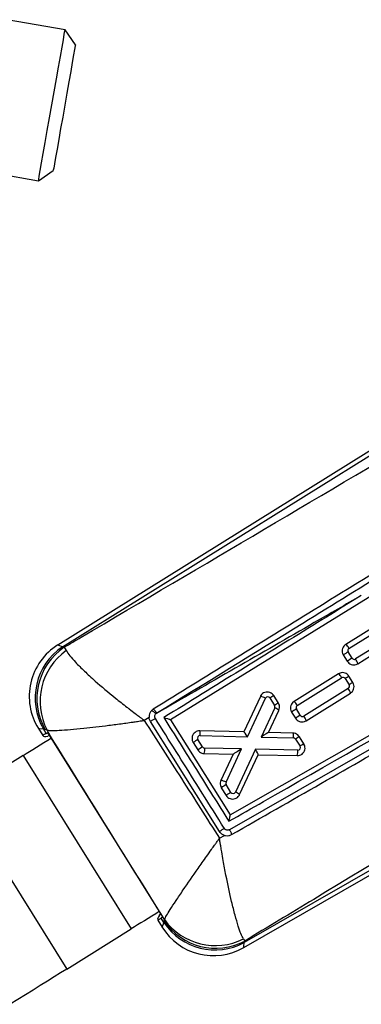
# Model space of a CAD drawing. Extents: x 19 to 225, y 41 to 166.
# Tile 4 of 20: x 39.3 to 44.39, y 139.03 to 153.71. Entities that reach past the tile are written whole.
import ezdxf

# ---------------------------------------------------------------- set-up
doc = ezdxf.new("R2010")
doc.units = 0
doc.header["$LTSCALE"] = 0.571429
doc.layers.get('0').update_dxf_attribs({"linetype": 'CONTINUOUS'})

msp = doc.modelspace()

# ---------------------------------------------------------------- linework, layer by layer
at = {"color": 7, "linetype": 'CONTINUOUS'}
for p, q in [((39.972108, 153.561576), (39.109229, 153.713725)), ((40.126615, 153.340918), (39.972108, 153.561576)), ((38.712319, 151.462736), (39.575198, 151.310587)), ((39.575198, 151.310587), (39.795856, 151.465093)), ((45.544361, 147.928325), (39.862903, 144.389689)), ((39.933201, 144.363384), (45.575815, 147.877827)), ((46.743986, 146.487993), (41.542787, 143.276184)), ((42.432652, 141.859031), (48.521178, 145.336889)), ((45.143315, 145.012723), (44.15742, 144.398668)), ((44.20501, 144.339672), (45.190905, 144.953727)), ((39.959464, 144.357281), (39.933201, 144.363384)), ((39.959464, 144.357281), (39.988898, 144.306324)), ((42.635795, 139.878019), (50.49571, 144.400644)), ((50.466041, 144.45221), (42.644427, 139.951625)), ((44.746325, 144.457011), (44.303653, 144.181296)), ((44.336623, 144.110948), (44.714624, 144.346382)), ((44.120831, 144.241239), (44.179196, 144.147536)), ((44.251175, 144.193492), (44.192814, 144.287196)), ((44.048145, 143.960838), (43.385611, 143.548184)), ((43.433201, 143.489189), (44.095735, 143.901842)), ((44.148213, 143.889646), (44.206574, 143.795942)), ((44.263937, 143.830546), (44.205575, 143.92425)), ((44.194378, 143.743466), (43.531844, 143.330813)), ((42.883839, 143.623056), (42.635401, 143.094325)), ((42.690517, 143.022587), (42.960108, 143.59633)), ((43.026922, 143.60027), (43.095765, 143.48974)), ((43.153127, 143.524344), (43.084284, 143.634874)), ((43.564814, 143.260464), (44.227348, 143.673118)), ((43.097956, 143.453503), (42.894684, 143.017488)), ((41.224542, 143.306844), (41.153216, 143.266136)), ((41.324772, 143.364083), (41.336725, 143.373766)), ((43.005586, 143.085056), (43.159701, 143.415633)), ((43.349022, 143.390756), (43.407384, 143.297052)), ((43.479366, 143.343009), (43.421005, 143.436713)), ((39.573596, 143.144859), (39.63916, 143.039592)), ((42.274206, 141.608047), (41.244377, 143.248096)), ((41.542787, 143.276184), (42.432652, 141.859031)), ((39.689795, 143.070825), (39.648288, 143.137467)), ((39.648288, 143.137467), (39.674551, 143.131363)), ((39.702419, 143.119389), (39.674551, 143.131363)), ((39.689795, 143.070825), (39.714921, 143.086323)), ((41.428643, 140.334856), (39.714921, 143.086323)), ((39.746251, 143.036022), (39.714936, 143.030462)), ((42.635401, 143.094325), (41.981774, 143.110732)), ((41.987173, 143.040242), (42.690517, 143.022587)), ((42.636127, 143.094307), (42.635401, 143.094325)), ((42.894684, 143.017488), (43.377249, 143.005365)), ((43.005566, 143.085057), (43.005586, 143.085056)), ((43.371854, 143.075855), (43.005586, 143.085056)), ((43.532616, 142.915054), (43.465989, 143.022026)), ((41.881898, 142.936061), (41.951227, 142.824752)), ((42.023208, 142.870709), (41.95388, 142.982018)), ((42.605065, 142.840664), (42.054706, 142.852763)), ((43.408627, 142.987422), (43.475254, 142.88045)), ((39.348645, 142.743978), (38.384559, 142.143506)), ((39.348645, 142.743978), (40.959859, 140.157093)), ((42.045723, 142.770915), (42.478989, 142.76139)), ((42.478989, 142.76139), (42.295448, 142.370792)), ((42.371715, 142.344066), (42.605065, 142.840664)), ((44.50693, 142.827179), (42.422766, 141.63561)), ((42.478989, 142.76139), (42.478997, 142.761407)), ((42.810191, 142.836159), (42.512264, 142.196909)), ((42.574013, 142.159047), (42.850929, 142.753214)), ((43.442079, 142.822224), (42.810191, 142.836159)), ((42.850929, 142.753214), (43.433088, 142.740376)), ((42.445397, 142.192862), (42.373856, 142.307724)), ((38.384559, 142.143506), (39.995773, 139.556621)), ((42.301875, 142.261768), (42.373416, 142.146905)), ((42.274328, 141.50782), (42.348164, 141.551318)), ((41.378514, 140.359503), (41.397314, 140.385157)), ((41.353291, 140.287468), (41.418026, 140.183533)), ((41.428643, 140.334856), (41.403653, 140.31914)), ((41.445161, 140.252498), (41.403653, 140.31914)), ((41.451141, 140.276334), (41.445161, 140.252498)), ((41.451141, 140.276334), (41.453277, 140.296299)), ((39.995773, 139.556621), (40.959859, 140.157093)), ((42.631073, 140.008699), (42.650408, 139.975462)), ((42.644427, 139.951625), (42.650408, 139.975462))]:
    msp.add_line(p, q, dxfattribs=at)
at = {"color": 7, "linetype": 'CONTINUOUS', "flags": 128}
for points in [[(39.575198, 151.310587), (39.575204, 151.310622), (39.578493, 151.329274), (39.587712, 151.381555), (39.602579, 151.465878), (39.622646, 151.57968), (39.647301, 151.719502), (39.675795, 151.881098), (39.707262, 152.059557), (39.740746, 152.249456), (39.77523, 152.445026), (39.809667, 152.640324), (39.843009, 152.829417), (39.874243, 153.006557), (39.902422, 153.166365), (39.926688, 153.303983), (39.946304, 153.41523), (39.960673, 153.496726), (39.969361, 153.545995), (39.972108, 153.561576)], [(40.126615, 153.340918), (40.126609, 153.340888), (40.123374, 153.322534), (40.114277, 153.270945), (40.09965, 153.187987), (40.080018, 153.076658), (40.056096, 152.940981), (40.028743, 152.78586), (39.998952, 152.616902), (39.967797, 152.440213), (39.936404, 152.262179), (39.905909, 152.089236), (39.877415, 151.927632), (39.851948, 151.78321), (39.830434, 151.661189), (39.813645, 151.565979), (39.802191, 151.501021), (39.796486, 151.468664), (39.795856, 151.465093)], [(39.348645, 142.743978), (39.393733, 142.77206), (39.441768, 142.801977), (39.492372, 142.833496), (39.545149, 142.866367), (39.599686, 142.900335), (39.655554, 142.935132), (39.712316, 142.970486), (39.769526, 143.006119)], [(39.689795, 143.070825), (39.661696, 143.053493), (39.644799, 143.04307), (39.63916, 143.039592)], [(42.851235, 142.753873), (42.851065, 142.753507), (42.850963, 142.753288), (42.850929, 142.753214)], [(41.380741, 140.419234), (41.32353, 140.383601), (41.266768, 140.348248), (41.210899, 140.313451), (41.156363, 140.279483), (41.103585, 140.246611), (41.052982, 140.215093), (41.004948, 140.185175), (40.959859, 140.157093)], [(41.353291, 140.287468), (41.3589, 140.290995), (41.375707, 140.301564), (41.403653, 140.31914)], [(39.995773, 139.556621), (39.905597, 139.500457), (39.809528, 139.440622), (39.708321, 139.377585), (39.602765, 139.311842), (39.493693, 139.243906), (39.381956, 139.174312), (39.268432, 139.103605), (39.15401, 139.032339)]]:
    msp.add_lwpolyline(points, dxfattribs=at)
at = {"color": 8, "linetype": 'CONTINUOUS', "flags": 128}
for points in [[(39.933201, 144.363384), (39.880512, 144.3831), (39.862903, 144.389689), (39.862903, 144.389689)], [(39.573596, 143.144859), (39.592305, 143.143008), (39.648288, 143.137467)], [(41.445161, 140.252498), (41.424823, 140.200807), (41.418026, 140.183533), (41.418026, 140.183533)], [(42.635795, 139.878019), (42.637956, 139.896456), (42.644427, 139.951625)]]:
    msp.add_lwpolyline(points, dxfattribs=at)
at = {"color": 7, "linetype": 'CONTINUOUS'}
for centre, radius, start, end in [((40.340664, 143.62262), 0.903686, 121.7738998, 212.0181545), ((40.448017, 143.59767), 0.922688, 123.9143037, 209.9182278), ((40.47428, 143.591566), 0.922688, 123.9143099, 209.9182253), ((44.057806, 144.26962), 0.163023, 25.4491476, 52.3348759), ((44.22515, 144.307336), 0.038095, 121.9162836, 211.9162836), ((40.533036, 143.54695), 0.934202, 125.6239098, 207.2372098), ((45.103947, 142.780733), 1.760566, 121.1662288, 123.9458249), ((45.159922, 142.690816), 1.756091, 121.1635527, 123.9501492), ((44.283512, 144.213633), 0.038095, 211.9162836, 301.9162836), ((44.171849, 144.076624), 0.168311, 11.7669582, 38.4548045), ((43.948605, 143.83185), 0.16293, 25.4412756, 52.3427479), ((44.115875, 143.869506), 0.038095, 31.9162836, 121.9162836), ((44.830714, 142.823125), 1.266205, 119.584757, 122.6164842), ((44.174238, 143.775802), 0.038095, 301.9162836, 31.9162836), ((44.062705, 143.638855), 0.16817, 11.7555436, 38.4662192), ((44.888695, 142.730051), 1.265469, 119.5838756, 122.6173656), ((42.858578, 143.428774), 0.195917, 58.7864093, 82.5916184), ((42.994586, 143.58013), 0.038095, 31.9162836, 154.8321527), ((43.711388, 142.530491), 1.270008, 119.5892978, 122.6119434), ((43.063428, 143.4696), 0.038095, 335.0050681, 31.9162836), ((43.777886, 142.423849), 1.265469, 119.5838756, 122.6173656), ((43.041912, 143.292855), 0.170143, 46.1883094, 70.7681144), ((43.285996, 143.419135), 0.163024, 25.4494028, 52.3349575), ((43.45334, 143.456853), 0.038095, 121.9162836, 211.9162836), ((41.205469, 143.264061), 0.155684, 39.9760325, 69.6863643), ((44.331133, 141.931824), 1.758699, 121.1647529, 123.9473008), ((44.390499, 141.836546), 1.760566, 121.1662288, 123.9458249), ((43.511703, 143.363149), 0.038095, 211.9162836, 301.9162836), ((43.400041, 143.226141), 0.16831, 11.7666637, 38.4548769), ((41.986216, 143.002158), 0.038095, 88.5621455, 211.9162836), ((41.800859, 143.061425), 0.187514, 353.5135809, 15.245303), ((43.190808, 143.026546), 0.18764, 353.5187733, 15.2355453), ((43.376292, 142.967282), 0.038095, 31.9162836, 88.5609717), ((44.094233, 141.915754), 1.272214, 119.5919191, 122.6093221), ((42.862807, 141.479006), 1.756472, 121.1628899, 123.9489632), ((42.932467, 141.367206), 1.757064, 121.1638911, 123.9489868), ((42.055544, 142.890849), 0.038095, 211.9162836, 268.7406653), ((41.826862, 142.836353), 0.228434, 343.3535993, 4.1195362), ((43.442918, 142.86031), 0.038095, 268.736647, 31.9162836), ((44.160003, 141.810203), 1.270555, 119.5899489, 122.6112923), ((43.214284, 142.805831), 0.228384, 343.3453126, 4.1160436), ((42.27019, 142.176534), 0.195893, 58.7840499, 82.591888), ((43.283678, 140.803334), 1.758114, 121.1646244, 123.9480528), ((42.406193, 142.327864), 0.038095, 154.8312402, 211.9162836), ((43.355226, 140.688466), 1.758122, 121.1647298, 123.9481481), ((42.477734, 142.213002), 0.038095, 211.9162836, 335.0117797), ((42.456236, 142.036248), 0.17015, 46.1960606, 70.7746503), ((43.536124, 139.719519), 2.271338, 121.5629142, 123.7509606), ((42.211372, 140.766036), 0.922389, 213.831183, 298.0013782), ((42.217353, 140.789873), 0.922389, 213.8311864, 298.0013743), ((42.209894, 140.839352), 0.93133, 215.6684673, 296.8871073), ((42.185095, 140.661294), 0.903686, 211.7841408, 300.0165986)]:
    msp.add_arc(centre, radius, start, end, dxfattribs=at)
for centre, major_axis, ratio, start_param, end_param in [((42.972134, 145.09542), (3.333019, 2.055756), 0.069928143, 3.141898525, 3.31643145), ((42.683208, 143.016911), (-0.047703, 0.077246), 0.101359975, 4.723283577, 6.217117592), ((42.887376, 143.011811), (0.118203, 0.073241), 0.007029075, 0.010732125, 1.504564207), ((42.597756, 142.834988), (0.11876, 0.073594), 0.006992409, 1.504876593, 3.130844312), ((42.802881, 142.830483), (-0.047942, 0.0771), 0.101390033, 3.207686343, 4.722969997), ((44.668244, 142.372231), (3.314907, 2.084835), 0.069928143, 2.966753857, 3.141286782)]:
    msp.add_ellipse(centre, major_axis=major_axis, ratio=ratio, start_param=start_param, end_param=end_param, dxfattribs=at)
for points, knots in [([(39.959464, 144.357281), (40.043808, 144.406976), (41.94696, 145.528302), (43.85048, 146.65266), (45.669638, 147.72719)], [0, 0, 0, 0, 0.044318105, 1, 1, 1, 1]), ([(46.215214, 146.476043), (45.345328, 145.938876), (43.702188, 144.924215), (42.06014, 143.910228), (41.2874, 143.43305)], [0, 0, 0, 0, 0.529404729, 1, 1, 1, 1]), ([(41.336725, 143.373766), (42.062846, 143.821187), (43.702088, 144.831256), (45.342385, 145.84205), (46.256094, 146.405101)], [0, 0, 0, 0, 0.442961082, 1, 1, 1, 1]), ([(42.414143, 141.760824), (42.585769, 141.858949), (44.644667, 143.036102), (46.703269, 144.213122), (48.590269, 145.292028)], [0, 0, 0, 0, 0.083358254, 1, 1, 1, 1]), ([(44.389234, 145.128303), (44.15573, 144.99313), (43.135425, 144.402485), (42.113117, 143.816196), (41.324772, 143.364083)], [0, 0, 0, 0, 0.228856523, 1, 1, 1, 1]), ([(44.389234, 145.128303), (44.345775, 145.10144), (44.128477, 144.967126), (43.146639, 144.360215), (42.208546, 143.780145), (41.444232, 143.307532)], [0, 0, 0, 0, 0.044261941, 0.221310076, 1, 1, 1, 1]), ([(42.453866, 141.562955), (43.342802, 142.070579), (45.426875, 143.260683), (47.510614, 144.451248), (48.705558, 145.133991)], [0, 0, 0, 0, 0.426538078, 1, 1, 1, 1]), ([(44.15742, 144.398668), (44.147098, 144.390724), (44.126455, 144.374837), (44.10779, 144.33961), (44.101406, 144.300947), (44.107102, 144.266698), (44.117039, 144.248272), (44.120831, 144.241239)], [0, 0, 0, 0, 0.2172679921, 0.4345395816, 0.6515078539, 0.866977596, 1, 1, 1, 1]), ([(39.988898, 144.306324), (40.005219, 144.2817), (40.037866, 144.232444), (40.129491, 144.129009), (40.255467, 144.002991), (40.448613, 143.8263), (40.667672, 143.641846), (40.847453, 143.499165), (40.946252, 143.422441), (41.004915, 143.377444), (41.062941, 143.333547), (41.098186, 143.307099), (41.119663, 143.291067), (41.132757, 143.281318), (41.140744, 143.275386), (41.145495, 143.271858), (41.148004, 143.269999), (41.150342, 143.268265), (41.151886, 143.267121), (41.153216, 143.266136)], [0, 0, 0, 0, 0.119091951, 0.238216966, 0.375268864, 0.512378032, 0.729002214, 0.839386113, 0.861695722, 0.916312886, 0.949129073, 0.969025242, 0.981128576, 0.988499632, 0.992991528, 0.995728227, 0.997181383, 0.997572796, 1, 1, 1, 1]), ([(49.50199, 144.118646), (47.561384, 142.944586), (45.278151, 141.563239), (42.99328, 140.182638), (42.650408, 139.975462)], [0, 0, 0, 0, 0.849937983, 1, 1, 1, 1]), ([(44.179196, 144.147536), (44.186985, 144.137378), (44.202564, 144.117063), (44.237015, 144.098424), (44.274924, 144.091603), (44.309698, 144.096647), (44.328781, 144.106783), (44.336623, 144.110948)], [0, 0, 0, 0, 0.212220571, 0.424439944, 0.636921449, 0.850808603, 1, 1, 1, 1]), ([(44.205575, 143.92425), (44.197784, 143.934409), (44.182202, 143.954727), (44.147745, 143.973366), (44.109833, 143.980182), (44.075064, 143.975136), (44.055983, 143.965001), (44.048145, 143.960838)], [0, 0, 0, 0, 0.21224541, 0.424488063, 0.636982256, 0.85087706, 1, 1, 1, 1]), ([(44.227348, 143.673118), (44.237664, 143.681056), (44.258296, 143.696933), (44.276962, 143.732134), (44.283358, 143.770772), (44.277686, 143.805038), (44.267742, 143.823485), (44.263937, 143.830546)], [0, 0, 0, 0, 0.217105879, 0.434219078, 0.651020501, 0.866426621, 1, 1, 1, 1]), ([(43.084284, 143.634874), (43.076491, 143.645036), (43.060904, 143.665359), (43.026474, 143.683963), (42.988472, 143.690908), (42.94998, 143.684792), (42.915661, 143.666239), (42.894331, 143.643263), (42.886111, 143.627431), (42.883839, 143.623056)], [0, 0, 0, 0, 0.155160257, 0.310312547, 0.465754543, 0.622310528, 0.780266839, 0.939271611, 1, 1, 1, 1]), ([(43.159701, 143.415633), (43.163951, 143.427801), (43.172453, 143.452138), (43.169677, 143.491131), (43.158513, 143.513536), (43.153127, 143.524344)], [0, 0, 0, 0, 0.341014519, 0.682111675, 1, 1, 1, 1]), ([(43.385611, 143.548184), (43.375295, 143.540247), (43.354664, 143.524372), (43.335996, 143.489168), (43.329602, 143.450533), (43.335271, 143.416268), (43.345213, 143.397823), (43.349022, 143.390756)], [0, 0, 0, 0, 0.217173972, 0.434354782, 0.651104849, 0.866310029, 1, 1, 1, 1]), ([(41.2874, 143.43305), (41.275319, 143.423824), (41.251154, 143.405371), (41.229283, 143.364359), (41.223051, 143.330002), (41.224282, 143.310891), (41.224542, 143.306844)], [0, 0, 0, 0, 0.306358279, 0.612766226, 0.918002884, 1, 1, 1, 1]), ([(41.244377, 143.248096), (41.237486, 143.261562), (41.227885, 143.280323), (41.225278, 143.301006), (41.224542, 143.306844)], [0, 0, 0, 0, 0.71772887, 1, 1, 1, 1]), ([(41.318459, 143.295443), (41.313659, 143.292449), (41.305815, 143.287557), (41.290795, 143.278125), (41.274095, 143.267562), (41.257575, 143.256978), (41.246445, 143.249625), (41.245067, 143.248606), (41.244378, 143.248096)], [0, 0, 0, 0, 0.128802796, 0.210472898, 0.407860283, 0.605244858, 0.802623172, 1, 1, 1, 1]), ([(41.287554, 143.433146), (41.28902, 143.433047), (41.291951, 143.432847), (41.301852, 143.422953), (41.316921, 143.404244), (41.329363, 143.385097), (41.336725, 143.373766)], [0, 0, 0, 0, 0.217033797, 0.434069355, 0.665089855, 1, 1, 1, 1]), ([(41.318459, 143.295443), (41.315936, 143.300336), (41.310463, 143.310951), (41.308918, 143.329552), (41.313144, 143.348697), (41.320897, 143.358955), (41.324772, 143.364083)], [0, 0, 0, 0, 0.22127386, 0.480040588, 0.7400716, 1, 1, 1, 1]), ([(42.347227, 141.65485), (42.319837, 141.698524), (42.182885, 141.916897), (41.839939, 142.463754), (41.524428, 142.966951), (41.318459, 143.295443)], [0, 0, 0, 0, 0.079865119, 0.399326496, 1, 1, 1, 1]), ([(41.444232, 143.307532), (41.606357, 143.04897), (41.929635, 142.533393), (42.252964, 142.017831), (42.414143, 141.760824)], [0, 0, 0, 0, 0.50150233, 1, 1, 1, 1]), ([(41.444232, 143.307532), (41.444585, 143.307449), (41.447902, 143.30666), (41.466281, 143.302219), (41.49489, 143.294712), (41.522165, 143.286273), (41.537886, 143.280354), (41.540838, 143.278074), (41.542319, 143.27693)], [0, 0, 0, 0, 0.007987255, 0.075055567, 0.417970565, 0.671286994, 0.835047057, 1, 1, 1, 1]), ([(43.407384, 143.297052), (43.41518, 143.286888), (43.430772, 143.266561), (43.465248, 143.247923), (43.503187, 143.241115), (43.537945, 143.246183), (43.557008, 143.256315), (43.564814, 143.260464)], [0, 0, 0, 0, 0.212323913, 0.4246428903, 0.6373533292, 0.8514968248, 1, 1, 1, 1]), ([(39.702419, 143.119389), (39.724292, 143.117606), (39.768044, 143.11404), (39.885522, 143.117331), (40.044547, 143.128047), (40.285656, 143.150786), (40.556639, 143.182669), (40.777888, 143.212182), (40.899448, 143.22908), (40.971597, 143.239335), (41.042658, 143.249682), (41.085813, 143.256053), (41.112107, 143.259967), (41.128143, 143.262366), (41.137925, 143.263834), (41.143753, 143.26471), (41.146832, 143.265174), (41.149701, 143.265605), (41.15159, 143.26589), (41.153216, 143.266136)], [0, 0, 0, 0, 0.119089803, 0.238212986, 0.375272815, 0.512390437, 0.728633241, 0.839067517, 0.861707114, 0.916277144, 0.949084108, 0.96898512, 0.981095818, 0.98847504, 0.99297322, 0.995715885, 0.997181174, 0.997572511, 1, 1, 1, 1]), ([(41.153216, 143.266136), (41.338237, 142.976544), (41.712478, 142.390787), (42.085649, 141.804336), (42.274328, 141.50782)], [0, 0, 0, 0, 0.4943893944, 1, 1, 1, 1]), ([(41.453277, 140.296299), (41.160679, 140.767787), (40.576784, 141.708669), (39.993441, 142.649847), (39.702419, 143.119389)], [0, 0, 0, 0, 0.501113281, 1, 1, 1, 1]), ([(41.981774, 143.110732), (41.968812, 143.109774), (41.94289, 143.10786), (41.908082, 143.08882), (41.881314, 143.060168), (41.865649, 143.023884), (41.863075, 142.984671), (41.871108, 142.954845), (41.879701, 142.939886), (41.881898, 142.936061)], [0, 0, 0, 0, 0.157752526, 0.315474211, 0.473872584, 0.632355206, 0.79000704, 0.946307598, 1, 1, 1, 1]), ([(43.465989, 143.022026), (43.45819, 143.032147), (43.442591, 143.05239), (43.408658, 143.071409), (43.383942, 143.074395), (43.371854, 143.075855)], [0, 0, 0, 0, 0.338140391, 0.676277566, 1, 1, 1, 1]), ([(43.433088, 142.740376), (43.446033, 142.74137), (43.471921, 142.743357), (43.506645, 142.762465), (43.533319, 142.791142), (43.548908, 142.827418), (43.551421, 142.866626), (43.543359, 142.896383), (43.534782, 142.91129), (43.532616, 142.915054)], [0, 0, 0, 0, 0.157716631, 0.315393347, 0.473730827, 0.632280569, 0.790229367, 0.947026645, 1, 1, 1, 1]), ([(41.951227, 142.824752), (41.959028, 142.814629), (41.974631, 142.794385), (42.00867, 142.775307), (42.033509, 142.772362), (42.045723, 142.770915)], [0, 0, 0, 0, 0.336998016, 0.673973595, 1, 1, 1, 1]), ([(42.295448, 142.370792), (42.291166, 142.358655), (42.282602, 142.334379), (42.285231, 142.295253), (42.296432, 142.272719), (42.301875, 142.261768)], [0, 0, 0, 0, 0.339435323, 0.678952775, 1, 1, 1, 1]), ([(42.373416, 142.146905), (42.381224, 142.136728), (42.396838, 142.116377), (42.431329, 142.097774), (42.469402, 142.09086), (42.507954, 142.097057), (42.54227, 142.115717), (42.563566, 142.138778), (42.571746, 142.15465), (42.574013, 142.159047)], [0, 0, 0, 0, 0.155231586, 0.310451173, 0.466068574, 0.62275516, 0.7806038, 0.939209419, 1, 1, 1, 1]), ([(42.414143, 141.760824), (42.41423, 141.761176), (42.415247, 141.765317), (42.41973, 141.783756), (42.426141, 141.812059), (42.431238, 141.838511), (42.433481, 141.854081), (42.433084, 141.857131), (42.432885, 141.858661)], [0, 0, 0, 0, 0.008051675, 0.0945914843, 0.4233465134, 0.6700465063, 0.8344842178, 1, 1, 1, 1]), ([(42.348164, 141.551318), (42.34191, 141.553569), (42.321594, 141.560882), (42.294858, 141.579661), (42.280114, 141.599925), (42.274204, 141.608047)], [0, 0, 0, 0, 0.210410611, 0.683522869, 1, 1, 1, 1]), ([(42.422766, 141.63561), (42.419739, 141.634114), (42.411054, 141.629822), (42.394871, 141.627314), (42.376034, 141.630592), (42.358892, 141.639759), (42.351116, 141.649818), (42.347227, 141.654849)], [0, 0, 0, 0, 0.1184889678, 0.3399640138, 0.5602399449, 0.7800780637, 1, 1, 1, 1]), ([(42.348164, 141.551318), (42.354096, 141.54977), (42.374732, 141.544382), (42.412354, 141.544448), (42.44008, 141.556809), (42.453866, 141.562955)], [0, 0, 0, 0, 0.168624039, 0.586623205, 1, 1, 1, 1]), ([(42.422766, 141.63561), (42.424999, 141.631633), (42.427999, 141.62629), (42.434854, 141.613511), (42.442898, 141.597529), (42.450771, 141.579464), (42.454775, 141.566419), (42.454169, 141.56411), (42.453866, 141.562955)], [0, 0, 0, 0, 0.111737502, 0.150101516, 0.362675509, 0.575254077, 0.787608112, 1, 1, 1, 1]), ([(41.453277, 140.296299), (41.462701, 140.314271), (41.481553, 140.350222), (41.540178, 140.445546), (41.623175, 140.57366), (41.756147, 140.772004), (41.913136, 140.999362), (42.037752, 141.176132), (42.105461, 141.271756), (42.145707, 141.328323), (42.195811, 141.39845), (42.226312, 141.441009), (42.244954, 141.466977), (42.256362, 141.482847), (42.26334, 141.492551), (42.267747, 141.498676), (42.27017, 141.502044), (42.272239, 141.504918), (42.273366, 141.506485), (42.274328, 141.50782)], [0, 0, 0, 0, 0.116818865, 0.233667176, 0.366581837, 0.499546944, 0.72207415, 0.834976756, 0.835183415, 0.900263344, 0.939254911, 0.962916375, 0.977341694, 0.986151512, 0.991534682, 0.994825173, 0.997181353, 0.997596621, 1, 1, 1, 1]), ([(42.631073, 140.008699), (42.619214, 140.031865), (42.595494, 140.078204), (42.553207, 140.198159), (42.506394, 140.357964), (42.444523, 140.603893), (42.384641, 140.884256), (42.343757, 141.101413), (42.322757, 141.218714), (42.310534, 141.288065), (42.296056, 141.373976), (42.287471, 141.42608), (42.282318, 141.457859), (42.279194, 141.477276), (42.277297, 141.489147), (42.276105, 141.496638), (42.27545, 141.500755), (42.27489, 141.504271), (42.274587, 141.506187), (42.274328, 141.50782)], [0, 0, 0, 0, 0.116819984, 0.233669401, 0.366583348, 0.499548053, 0.722110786, 0.835010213, 0.835182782, 0.90026878, 0.93926125, 0.96292216, 0.977346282, 0.986154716, 0.991537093, 0.994826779, 0.99718126, 0.997596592, 1, 1, 1, 1])]:
    msp.add_open_spline(points, degree=3, knots=knots, dxfattribs=at)

doc.saveas('drawing.dxf')
